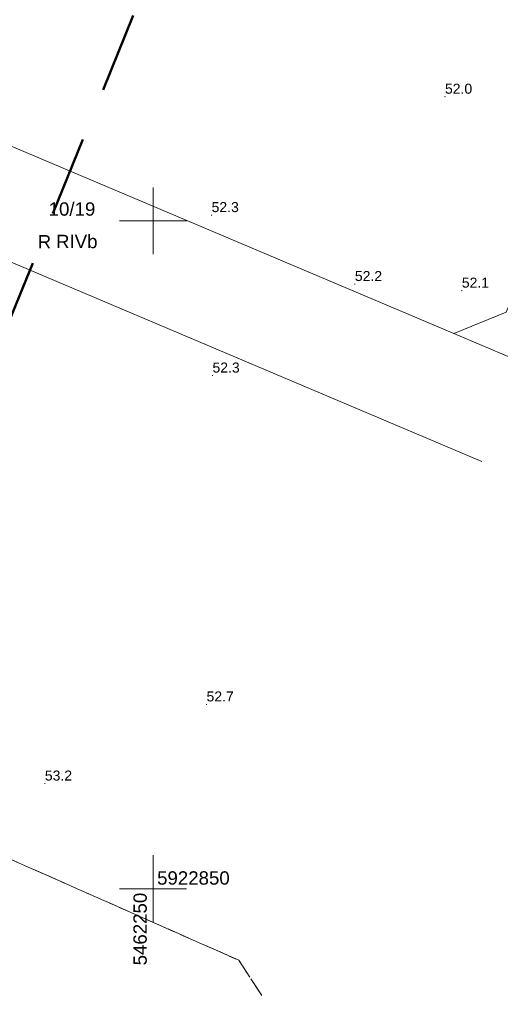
# Model space of a CAD drawing. Extents: x 5462052 to 5462554, y 5922477 to 5923179.
# Tile 33 of 42: x 5462240 to 5462276, y 5922841 to 5922915. Entities that reach past the tile are written whole.
import ezdxf
from ezdxf.enums import TextEntityAlignment as Align

# ---------------------------------------------------------------- set-up
doc = ezdxf.new("R2010")
doc.units = 0
for name, pattern in [('PRZER1-1', [2, 1, -1]), ('PRZER3-1', [4, 3, -1]), ('PRZER3-2', [5, 3, -2])]:
    doc.linetypes.add(name, pattern=pattern)
doc.layers.get('0').update_dxf_attribs({"linetype": 'CONTINUOUS', "lineweight": 13})
doc.layers.add('!pomiar wys', color=7, linetype='CONTINUOUS')
for name, color, linetype, lineweight in [('EGDE', 7, 'CONTINUOUS', 18), ('EGDE_O', 7, 'CONTINUOUS', 18), ('EGPG', 7, 'CONTINUOUS', 18), ('OTRN', 7, 'CONTINUOUS', 13), ('OTRN_O', 7, 'CONTINUOUS', 13), ('zakres', 5, 'PRZER3-2', 50)]:
    doc.layers.add(name, color=color, linetype=linetype, lineweight=lineweight)
for name, color, linetype, lineweight, true_color in [('EGKK', 7, 'PRZER3-1', 18, 0x24bc24), ('EGKK_O', 7, 'PRZER3-1', 18, 0x24bc24), ('EGUG', 7, 'PRZER1-1', 18, 0x008000), ('EGUG_O', 7, 'PRZER1-1', 18, 0x008000)]:
    doc.layers.add(name, color=color, linetype=linetype, lineweight=lineweight, true_color=true_color)
doc.styles.add('GEO-INFO', font='arial.ttf')

# ---------------------------------------------------------------- blocks, each defined once
blk = doc.blocks.new('EPPGN')
blk.add_hatch(color=0).paths.add_polyline_path([(0, -0.09), (0.027812, -0.085595), (0.052901, -0.072812), (0.072812, -0.052901), (0.085595, -0.027812), (0.09, 0), (0.085595, 0.027812), (0.072812, 0.052901), (0.052901, 0.072812), (0.027812, 0.085595), (0, 0.09), (-0.027812, 0.085595), (-0.052901, 0.072812), (-0.072812, 0.052901), (-0.085595, 0.027812), (-0.09, 0), (-0.085595, -0.027812), (-0.072812, -0.052901), (-0.052901, -0.072812), (-0.027812, -0.085595)])
blk = doc.blocks.new('KOLO')
blk.add_hatch(color=0).paths.add_polyline_path([(-0.5, 0), (-0.482963, -0.12941), (-0.433013, -0.25), (-0.353553, -0.353553), (-0.25, -0.433013), (-0.12941, -0.482963), (0, -0.5), (0.12941, -0.482963), (0.25, -0.433013), (0.353553, -0.353553), (0.433013, -0.25), (0.482963, -0.12941), (0.5, 0), (0.482963, 0.12941), (0.433013, 0.25), (0.353553, 0.353553), (0.25, 0.433013), (0.12941, 0.482963), (0, 0.5), (-0.12941, 0.482963), (-0.25, 0.433013), (-0.353553, 0.353553), (-0.433013, 0.25), (-0.482963, 0.12941)])

msp = doc.modelspace()

# ---------------------------------------------------------------- linework, layer by layer
at = {"linetype": 'Continuous', "elevation": 100, "flags": 128}
for points in [[(5462250, 5922897.5), (5462250, 5922902.5)], [(5462247.5, 5922900), (5462252.5, 5922900)], [(5462250, 5922847.5), (5462250, 5922852.5)], [(5462247.5, 5922850), (5462252.5, 5922850)]]:
    msp.add_lwpolyline(points, dxfattribs=at)
at = {"layer": 'EGDE', "linetype": 'Continuous', "elevation": 10.22}
for points in [[(5462298.81, 5922954.74), (5462261.1, 5922970.68), (5462234.45, 5922907.67), (5462272.52, 5922891.57), (5462276.45, 5922893.17), (5462297.26, 5922942.36), (5462295.3, 5922946.45)], [(5462303.41, 5922952.79), (5462298.81, 5922954.74), (5462295.3, 5922946.45), (5462297.26, 5922942.36), (5462276.45, 5922893.17), (5462272.52, 5922891.57), (5462276.76, 5922889.78)]]:
    msp.add_lwpolyline(points, close=True, dxfattribs=at)
for points in [[(5462234.45, 5922907.67), (5462231.34, 5922900.3), (5462274.631, 5922881.987)], [(5462277.685, 5922889.389), (5462276.76, 5922889.78), (5462272.52, 5922891.57), (5462234.45, 5922907.67)], [(5462223.908, 5922759.051), (5462179.54, 5922777.82), (5462231.34, 5922900.3), (5462274.631, 5922881.987)]]:
    msp.add_lwpolyline(points, dxfattribs=at)
at = {"layer": 'EGKK', "linetype": 'PRZER3-1', "ltscale": 0.5, "elevation": 10.06}
for points in [[(5462269.82, 5922991.295), (5462261.1, 5922970.68), (5462234.45, 5922907.67), (5462231.34, 5922900.3), (5462215.465, 5922862.769), (5462256.427, 5922844.637), (5462258.134, 5922842.003)], [(5462258.134, 5922842.003), (5462256.427, 5922844.637), (5462215.465, 5922862.769), (5462179.54, 5922777.82), (5462223.908, 5922759.051)]]:
    msp.add_lwpolyline(points, dxfattribs=at)
at = {"layer": 'EGUG', "linetype": 'PRZER1-1', "ltscale": 0.5, "elevation": 10.08}
for points in [[(5462269.82, 5922991.295), (5462261.1, 5922970.68), (5462234.45, 5922907.67), (5462231.34, 5922900.3), (5462215.465, 5922862.769), (5462256.427, 5922844.637), (5462258.134, 5922842.003)], [(5462258.134, 5922842.003), (5462256.427, 5922844.637), (5462215.465, 5922862.769), (5462179.54, 5922777.82), (5462223.908, 5922759.051)]]:
    msp.add_lwpolyline(points, dxfattribs=at)
at = {"layer": 'zakres', "ltscale": 2, "elevation": 10.04}
msp.add_lwpolyline([(5462132.023, 5922631.89), (5462350.164, 5922528.87), (5462411.691, 5922509.55), (5462519.637, 5922508.803), (5462516.031, 5922540.795), (5462419.676, 5922542.975), (5462148.358, 5922668.943), (5462333.731, 5923125.01)], dxfattribs=at)

# ---------------------------------------------------------------- block references
at = {"layer": 'EGPG', "xscale": 0.5, "yscale": 0.5}
msp.add_blockref('EPPGN', (5462272.52, 5922891.57, 10.24), dxfattribs=at)
at = {"layer": 'OTRN', "xscale": 0.09, "yscale": 0.09}
for p in [(5462271.859, 5922909.294, 10.08), (5462254.383, 5922900.431, 10.08), (5462265.112, 5922895.269, 10.08), (5462273.123, 5922894.776, 10.08), (5462254.451, 5922888.418, 10.08), (5462254.006, 5922863.795, 10.08), (5462241.899, 5922857.872, 10.08)]:
    msp.add_blockref('KOLO', p, dxfattribs=at)

# ---------------------------------------------------------------- texts
at = {"layer": '!pomiar wys', "style": 'GEO-INFO'}
msp.add_text('5922850', height=1, dxfattribs=at).set_placement((5462250.304, 5922850.302))
msp.add_text('5462250', height=1, rotation=90, dxfattribs=at).set_placement((5462249.528, 5922844.259))
at = {"layer": 'EGDE_O', "linetype": 'Continuous', "style": 'GEO-INFO'}
msp.add_text('10/19', height=1, dxfattribs=at).set_placement((5462243.93, 5922900.887, 10.8), align=Align.MIDDLE_CENTER)
at = {"layer": 'EGKK_O', "linetype": 'Continuous', "style": 'GEO-INFO'}
msp.add_text('RIVb', height=1, dxfattribs=at).set_placement((5462244.289, 5922898.477, 10.8), align=Align.MIDDLE)
at = {"layer": 'EGUG_O', "linetype": 'Continuous', "style": 'GEO-INFO'}
msp.add_text('R', height=1, dxfattribs=at).set_placement((5462241.865, 5922898.435, 10.8), align=Align.MIDDLE)
at = {"layer": 'OTRN_O', "linetype": 'Continuous', "style": 'GEO-INFO'}
for s, p in [('52.0', (5462271.859, 5922909.294, 10.8)), ('52.3', (5462254.383, 5922900.431, 10.8)), ('52.2', (5462265.112, 5922895.269, 10.8)), ('52.1', (5462273.123, 5922894.776, 10.8)), ('52.3', (5462254.451, 5922888.418, 10.8)), ('52.7', (5462254.006, 5922863.795, 10.8)), ('53.2', (5462241.899, 5922857.872, 10.8))]:
    msp.add_text(s, height=0.75, rotation=360, dxfattribs=at).set_placement(p, align=Align.BOTTOM_LEFT)

doc.saveas('drawing.dxf')
